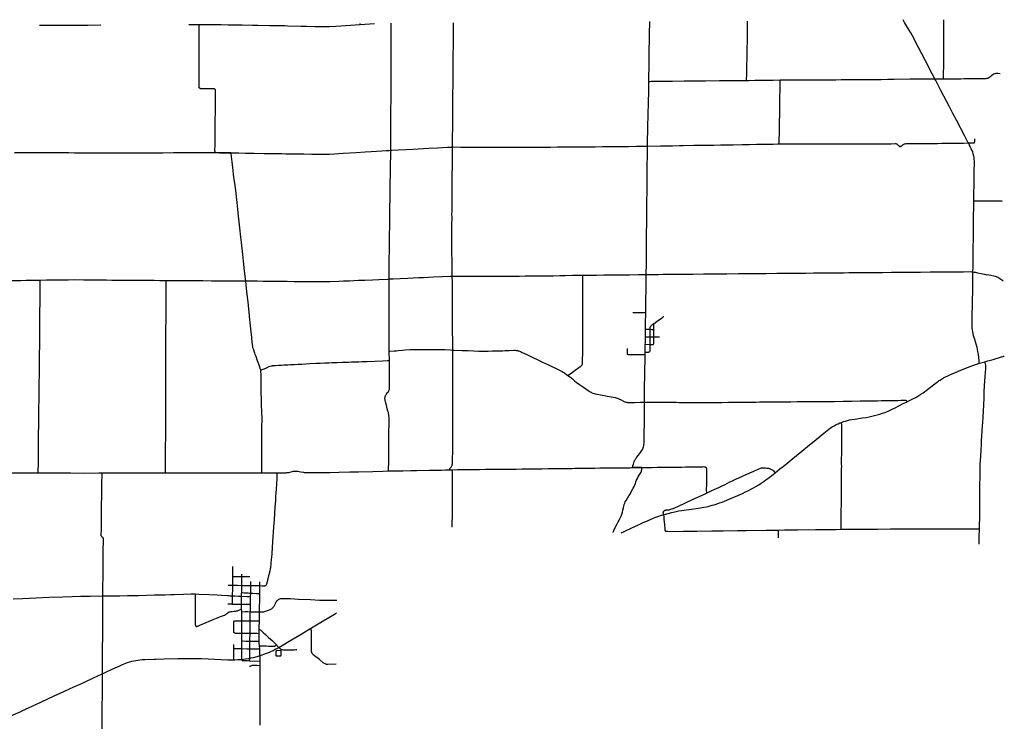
# Model space of a CAD drawing. Header units: feet. Extents: x 1677015 to 1902061, y 161166 to 378285.
# Tile 66 of 66: x 1828793 to 1869698, y 349153 to 378285. Entities that reach past the tile are written whole.
import ezdxf

# ---------------------------------------------------------------- set-up
doc = ezdxf.new("R2010")
doc.units = ezdxf.units.FT
doc.header["$MEASUREMENT"] = 0
doc.layers.add('326765_Road_Centerlines_O', color=7, linetype='Continuous')

msp = doc.modelspace()

# ---------------------------------------------------------------- linework, layer by layer
at = {"layer": '326765_Road_Centerlines_O'}
for p, q in [((1836248, 378090), (1836248, 378092)), ((1842941, 378087), (1842940, 378130)), ((1842941, 378087), (1843539, 378134)), ((1842941, 378087), (1843539, 378134)), ((1842941, 378087), (1843539, 378134)), ((1868452, 373176), (1868456, 373179)), ((1854988, 365111), (1855138, 365111)), ((1854777, 364370), (1854779, 364486)), ((1868663, 364017), (1868891, 364082)), ((1838397, 354790), (1838401, 354955)), ((1841328, 353279), (1841401, 353322)), ((1838742, 352805), (1838745, 352968)), ((1837689, 352179), (1837691, 352342)), ((1839420, 352364), (1839456, 352328))]:
    msp.add_line(p, q, dxfattribs=at)
for points in [[(1829611, 378056), (1829781, 378056), (1830076, 378054), (1830978, 378053), (1831617, 378060), (1832165, 378070)], [(1829611, 378056), (1829781, 378056), (1830076, 378054), (1830978, 378053), (1831617, 378060), (1832165, 378070)], [(1835820, 378090), (1835897, 378090), (1836248, 378090)], [(1835820, 378090), (1835897, 378090), (1836248, 378090)], [(1836248, 378090), (1836289, 378090), (1836574, 378088), (1837164, 378082), (1837459, 378078), (1837787, 378074), (1838033, 378071), (1838460, 378064), (1838689, 378060), (1839165, 378051), (1839345, 378048), (1839640, 378041), (1839804, 378038), (1839935, 378035), (1840476, 378023), (1840706, 378015), (1841067, 378009), (1841205, 378006), (1841427, 378001), (1841554, 378000), (1841561, 378000), (1841592, 378001), (1841623, 378002), (1841649, 378003)], [(1836908, 372765), (1836907, 372806), (1836906, 372822), (1836909, 373101), (1836910, 373346), (1836916, 373805), (1836920, 374198), (1836921, 374362), (1836921, 374821), (1836922, 375018), (1836926, 375296), (1836927, 375325), (1836926, 375353), (1836924, 375363), (1836921, 375373), (1836917, 375384), (1836912, 375393), (1836904, 375402), (1836895, 375407), (1836884, 375412), (1836870, 375415), (1836847, 375417), (1836814, 375419), (1836749, 375419), (1836578, 375418), (1836362, 375419), (1836322, 375419), (1836312, 375420), (1836301, 375422), (1836292, 375425), (1836283, 375429), (1836276, 375433), (1836270, 375438), (1836264, 375445), (1836259, 375451), (1836256, 375458), (1836254, 375461), (1836252, 375468), (1836251, 375473), (1836250, 375479), (1836249, 375490), (1836248, 375508), (1836251, 375688), (1836254, 376047), (1836255, 376293), (1836256, 376768), (1836255, 377019), (1836255, 377243), (1836255, 377571), (1836256, 377899), (1836256, 377990), (1836255, 378035), (1836253, 378059), (1836252, 378067), (1836251, 378077), (1836248, 378090)], [(1836248, 378090), (1836289, 378090), (1836574, 378088), (1837164, 378082), (1837459, 378078), (1837787, 378074), (1838033, 378071), (1838460, 378064), (1838689, 378060), (1839165, 378051), (1839345, 378048), (1839640, 378041), (1839804, 378038), (1839935, 378035), (1840476, 378023), (1840706, 378015), (1841067, 378009), (1841205, 378006), (1841427, 378001), (1841554, 378000), (1841561, 378000), (1841592, 378001), (1841623, 378002), (1841649, 378003)], [(1841649, 378003), (1841931, 378020), (1842941, 378087)], [(1841649, 378003), (1841931, 378020), (1842941, 378087)], [(1841649, 378003), (1841931, 378020), (1842941, 378087)], [(1844208, 372865), (1844211, 373087), (1844214, 373366), (1844215, 373566), (1844216, 373690), (1844216, 373821), (1844217, 373906), (1844217, 373972), (1844216, 374185), (1844217, 374447), (1844218, 374643), (1844219, 374889), (1844220, 375053), (1844221, 375144), (1844221, 375257), (1844221, 375413), (1844223, 375807), (1844224, 375971), (1844224, 376134), (1844227, 376347), (1844226, 376577), (1844226, 377183), (1844225, 377347), (1844225, 377609), (1844225, 377855), (1844226, 377960), (1844224, 378100), (1844223, 378138)], [(1846774, 372998), (1846775, 373005), (1846776, 373136), (1846777, 373300), (1846779, 373530), (1846781, 373694), (1846783, 373940), (1846786, 374400), (1846786, 374564), (1846786, 374662), (1846786, 374760), (1846789, 374957), (1846792, 375138), (1846794, 375318), (1846795, 375466), (1846796, 375597), (1846795, 375729), (1846796, 375811), (1846798, 375958), (1846798, 376106), (1846799, 376286), (1846801, 376467), (1846804, 376762), (1846810, 377287), (1846814, 377632), (1846815, 377845), (1846818, 377993), (1846821, 378154)], [(1854934, 375725), (1854935, 375781), (1854936, 375978), (1854941, 376257), (1854944, 376552), (1854948, 376880), (1854951, 377110), (1854954, 377372), (1854959, 377684), (1854966, 378204)], [(1858993, 375766), (1858994, 375804), (1858996, 376000), (1859002, 376262), (1859014, 376818), (1859018, 377047), (1859024, 377440), (1859028, 377849), (1859033, 378176), (1859034, 378230)], [(1866812, 375830), (1866705, 376035), (1866409, 376602), (1866136, 377132), (1865880, 377621), (1865817, 377736), (1865683, 377961), (1865555, 378172), (1865495, 378274)], [(1867178, 375832), (1867178, 375878), (1867178, 376064), (1867179, 376344), (1867181, 376584), (1867183, 377028), (1867183, 377242), (1867183, 377455), (1867184, 377685), (1867184, 377882), (1867184, 378178), (1867184, 378285)], [(1869099, 375915), (1869240, 376020), (1869268, 376037), (1869298, 376050), (1869330, 376058), (1869363, 376061), (1869428, 376059), (1869525, 376055)], [(1854876, 373034), (1854877, 373092), (1854881, 373321), (1854887, 373649), (1854892, 373922), (1854900, 374258), (1854906, 374453), (1854911, 374732), (1854928, 375421), (1854933, 375634), (1854934, 375725)], [(1854934, 375725), (1854965, 375726), (1855030, 375727), (1855375, 375729), (1855720, 375733), (1855917, 375735), (1856393, 375742), (1856672, 375746), (1857000, 375751), (1857279, 375753), (1857870, 375756), (1858247, 375760), (1858854, 375764), (1858993, 375766)], [(1858993, 375766), (1859084, 375767), (1859330, 375770), (1859773, 375775), (1860101, 375780), (1860393, 375782)], [(1860344, 373127), (1860345, 373153), (1860346, 373186), (1860348, 373268), (1860355, 373612), (1860361, 374059), (1860367, 374349), (1860370, 374546), (1860378, 374990), (1860387, 375435), (1860393, 375764), (1860393, 375782)], [(1860393, 375782), (1860561, 375784), (1861086, 375787), (1861529, 375789), (1861923, 375791), (1862136, 375792), (1862432, 375793), (1862694, 375795), (1862924, 375796), (1863220, 375799), (1863646, 375802), (1863991, 375804), (1864368, 375805), (1864582, 375807), (1864844, 375811), (1865123, 375815), (1865779, 375824), (1865927, 375826), (1866272, 375828), (1866506, 375830)], [(1866506, 375830), (1866584, 375830), (1866797, 375830), (1866812, 375830)], [(1866812, 375830), (1866895, 375831), (1867174, 375832), (1867178, 375832)], [(1868204, 373166), (1868185, 373201), (1868041, 373477), (1867723, 374088), (1867548, 374422), (1867418, 374669), (1867297, 374902), (1867062, 375352), (1866849, 375759), (1866812, 375830)], [(1867174, 375832), (1867178, 375832), (1867338, 375833), (1867732, 375836), (1867896, 375836), (1868027, 375838), (1868240, 375839), (1868339, 375841), (1868421, 375842), (1868600, 375844), (1868757, 375845), (1868897, 375846), (1868946, 375848), (1868976, 375851), (1868991, 375853), (1869011, 375858), (1869026, 375864), (1869043, 375874), (1869057, 375883), (1869099, 375915)], [(1854876, 373034), (1854891, 373034), (1855417, 373044), (1855614, 373048), (1855909, 373053), (1856204, 373058), (1856352, 373061), (1856795, 373069), (1857057, 373073), (1857320, 373077), (1857631, 373082), (1857910, 373087), (1858238, 373092), (1858435, 373095), (1858812, 373104), (1859108, 373108), (1859403, 373114), (1859600, 373118), (1859780, 373120), (1860092, 373123), (1860289, 373125), (1860344, 373127)], [(1860344, 373127), (1860420, 373129), (1860584, 373131), (1860846, 373132), (1860994, 373129), (1861173, 373127), (1861427, 373128), (1861716, 373129), (1861962, 373127), (1862175, 373127), (1862552, 373125), (1863126, 373128), (1863323, 373128), (1863487, 373128), (1863848, 373130), (1864176, 373132), (1864340, 373133), (1864455, 373133), (1864685, 373134), (1864783, 373135), (1864996, 373137), (1865160, 373139), (1865193, 373138), (1865209, 373136), (1865225, 373132), (1865240, 373126), (1865254, 373118), (1865267, 373108), (1865279, 373096), (1865310, 373058), (1865321, 373045), (1865332, 373035), (1865339, 373030), (1865345, 373027), (1865353, 373025), (1865360, 373024), (1865370, 373024), (1865375, 373024), (1865384, 373027), (1865396, 373033), (1865411, 373042), (1865425, 373051), (1865466, 373079), (1865493, 373097), (1865522, 373112), (1865553, 373124), (1865584, 373133), (1865616, 373138), (1865670, 373139), (1865895, 373141), (1866158, 373144), (1866512, 373147), (1866725, 373148), (1866921, 373148), (1867109, 373152), (1867329, 373153), (1867753, 373161), (1868005, 373163), (1868204, 373166)], [(1868204, 373166), (1868257, 373166), (1868405, 373168), (1868424, 373169), (1868440, 373171), (1868446, 373172), (1868452, 373176)], [(1868430, 370769), (1868432, 370941), (1868437, 371154), (1868440, 371351), (1868447, 371744), (1868452, 371957), (1868453, 372137), (1868455, 372203), (1868456, 372318), (1868454, 372416), (1868448, 372498), (1868441, 372564), (1868433, 372613), (1868422, 372661), (1868405, 372724), (1868384, 372787), (1868360, 372848), (1868327, 372923), (1868284, 373012), (1868204, 373166)], [(1868452, 373176), (1868456, 373179), (1868460, 373184), (1868463, 373191), (1868466, 373204), (1868468, 373224), (1868468, 373251), (1868468, 373269), (1868469, 373289), (1868469, 373307), (1868473, 373335)], [(1828575, 372768), (1828821, 372769), (1829068, 372769), (1829264, 372770), (1829511, 372769), (1830019, 372768), (1830266, 372769), (1830462, 372768), (1830610, 372767), (1830840, 372766), (1831070, 372764), (1831234, 372763), (1831447, 372763), (1831611, 372761), (1831808, 372759), (1832038, 372757), (1832251, 372756), (1832793, 372756), (1833137, 372755), (1833466, 372756), (1833745, 372755), (1834171, 372757), (1834385, 372759), (1834565, 372761), (1834746, 372764), (1835189, 372768), (1835632, 372769), (1835878, 372771), (1836124, 372771), (1836436, 372769), (1836649, 372768), (1836908, 372765)], [(1837569, 372756), (1837454, 372757), (1837338, 372758), (1837092, 372764), (1836908, 372765)], [(1836908, 372765), (1837092, 372764), (1837338, 372758), (1837454, 372757), (1837569, 372756)], [(1837569, 372756), (1837592, 372756), (1837743, 372754), (1837896, 372752), (1838175, 372747), (1838520, 372742), (1838946, 372735), (1839537, 372727), (1839685, 372724), (1839849, 372721), (1840013, 372718), (1840243, 372712), (1840423, 372712), (1840604, 372711), (1840932, 372705), (1841244, 372701), (1841391, 372699), (1841539, 372699), (1841574, 372700)], [(1838184, 367438), (1838176, 367513), (1838138, 367855), (1838093, 368263), (1838063, 368540), (1838011, 369029), (1837984, 369257), (1837941, 369649), (1837915, 369893), (1837889, 370122), (1837856, 370415), (1837824, 370692), (1837781, 371067), (1837741, 371409), (1837709, 371653), (1837680, 371864), (1837658, 372027), (1837614, 372385), (1837574, 372710), (1837569, 372756)], [(1841574, 372700), (1841654, 372702), (1841867, 372714), (1842228, 372737), (1842768, 372772), (1843145, 372796), (1843390, 372811), (1843833, 372837), (1844029, 372850), (1844144, 372859), (1844208, 372865)], [(1844137, 367519), (1844137, 367569), (1844137, 367701), (1844142, 368046), (1844143, 368242), (1844146, 368405), (1844150, 368636), (1844155, 368898), (1844156, 369144), (1844158, 369322), (1844159, 369392), (1844165, 369668), (1844170, 369914), (1844174, 370161), (1844176, 370456), (1844180, 370883), (1844185, 371227), (1844189, 371588), (1844192, 371768), (1844195, 371932), (1844198, 372145), (1844200, 372309), (1844206, 372604), (1844207, 372768), (1844208, 372865)], [(1844208, 372865), (1844251, 372867), (1844520, 372881), (1844831, 372898), (1845126, 372914), (1845797, 372949), (1846157, 372968), (1846567, 372990), (1846714, 372997), (1846774, 372998)], [(1846764, 367640), (1846765, 367712), (1846762, 367975), (1846757, 368268), (1846755, 368382), (1846752, 368527), (1846751, 368656), (1846750, 368804), (1846749, 368952), (1846749, 369066), (1846749, 369296), (1846751, 369509), (1846752, 369739), (1846753, 370100), (1846752, 370182), (1846754, 370346), (1846755, 370461), (1846757, 370642), (1846759, 370904), (1846760, 371167), (1846762, 371462), (1846764, 371615), (1846764, 371808), (1846768, 372236), (1846769, 372430), (1846774, 372939), (1846774, 372998)], [(1846774, 372998), (1846829, 373000), (1847124, 372999), (1847763, 372996), (1848059, 372994), (1848255, 372995), (1848567, 372994), (1848829, 372993), (1849300, 372991), (1849616, 372991), (1849854, 372991), (1850120, 372993), (1850462, 372996), (1850686, 372998), (1850850, 372999), (1851135, 373001), (1851475, 373004), (1851743, 373007), (1851895, 373008), (1852237, 373010), (1852494, 373011), (1852701, 373012), (1853006, 373015), (1853327, 373017), (1853610, 373020), (1853887, 373024), (1854082, 373025), (1854421, 373028), (1854662, 373031), (1854825, 373032), (1854876, 373034)], [(1854823, 367703), (1854824, 367782), (1854827, 368073), (1854829, 368272), (1854829, 368385), (1854829, 368483), (1854832, 368680), (1854835, 368975), (1854837, 369286), (1854838, 369477), (1854842, 369766), (1854841, 369948), (1854842, 370066), (1854845, 370189), (1854852, 370632), (1854854, 370864), (1854859, 371025), (1854860, 371238), (1854864, 371796), (1854866, 372075), (1854866, 372328), (1854870, 372551), (1854873, 372910), (1854876, 373034)], [(1868397, 367815), (1868397, 367826), (1868399, 367995), (1868403, 368245), (1868405, 368625), (1868409, 368873), (1868412, 369138), (1868413, 369303), (1868417, 369531), (1868420, 369859), (1868423, 370170), (1868427, 370465), (1868430, 370769)], [(1868430, 370769), (1868460, 370769), (1868516, 370769), (1868617, 370768), (1868662, 370767), (1868717, 370767), (1868825, 370767), (1869023, 370766)], [(1869023, 370766), (1869272, 370762), (1869567, 370758), (1869603, 370757)], [(1854823, 367703), (1854887, 367705), (1855067, 367708), (1855332, 367711), (1855531, 367713), (1855776, 367716), (1856398, 367722), (1856779, 367725), (1857205, 367730), (1857456, 367733), (1857653, 367735), (1857800, 367737), (1857964, 367738), (1858177, 367739), (1858653, 367742), (1858866, 367745), (1859194, 367748), (1859538, 367749), (1859798, 367753), (1860244, 367755), (1860785, 367760), (1861129, 367764), (1861473, 367766), (1861769, 367769), (1862228, 367773), (1862556, 367777), (1862835, 367779), (1863048, 367780), (1863245, 367783), (1863523, 367784), (1863704, 367787), (1863835, 367788), (1864081, 367790), (1864376, 367792), (1864638, 367793), (1865016, 367797), (1865278, 367799), (1865393, 367801), (1865671, 367802), (1865983, 367806), (1866213, 367807), (1866622, 367811), (1866836, 367812), (1866983, 367814), (1867278, 367816), (1867508, 367818), (1867819, 367820), (1868000, 367821), (1868278, 367823), (1868344, 367822), (1868377, 367819), (1868397, 367815)], [(1868663, 364017), (1868661, 364026), (1868657, 364050), (1868654, 364069), (1868650, 364095), (1868636, 364271), (1868627, 364369), (1868617, 364450), (1868605, 364515), (1868588, 364596), (1868566, 364678), (1868527, 364813), (1868470, 365006), (1868425, 365163), (1868398, 365257), (1868385, 365321), (1868372, 365401), (1868364, 365466), (1868360, 365515), (1868357, 365613), (1868358, 365679), (1868360, 365848), (1868375, 366616), (1868384, 367039), (1868387, 367245), (1868390, 367402), (1868394, 367678), (1868397, 367815)], [(1868397, 367815), (1868442, 367807), (1868496, 367796)], [(1868496, 367796), (1868587, 367777), (1868734, 367746), (1868871, 367719), (1868979, 367698)], [(1826258, 367449), (1826340, 367449), (1826587, 367450), (1826800, 367449), (1827177, 367450), (1827702, 367451), (1827965, 367452), (1828161, 367452), (1828489, 367457), (1828834, 367460), (1829063, 367464), (1829457, 367470), (1829642, 367473)], [(1829566, 359470), (1829567, 359485), (1829571, 359918), (1829575, 360164), (1829578, 360541), (1829579, 360738), (1829580, 360918), (1829581, 361147), (1829584, 361377), (1829588, 361770), (1829593, 362213), (1829597, 362459), (1829601, 362803), (1829604, 362984), (1829606, 363279), (1829610, 363475), (1829610, 363656), (1829612, 363918), (1829616, 364098), (1829620, 364262), (1829622, 364459), (1829625, 364689), (1829629, 365017), (1829632, 365443), (1829634, 365623), (1829634, 365787), (1829636, 366197), (1829637, 366492), (1829638, 366853), (1829640, 367214), (1829642, 367394), (1829642, 367427), (1829642, 367473)], [(1829642, 367473), (1829900, 367478), (1830228, 367480), (1830802, 367489), (1831065, 367491), (1831458, 367487), (1831754, 367485), (1832098, 367481), (1832393, 367480), (1832623, 367476), (1833033, 367474), (1833230, 367472), (1833607, 367469), (1834034, 367467), (1834378, 367464), (1834608, 367463), (1834877, 367463)], [(1834847, 359468), (1834847, 359484), (1834848, 359519), (1834849, 359961), (1834850, 360322), (1834853, 360601), (1834858, 360912), (1834859, 361076), (1834860, 361339), (1834861, 361585), (1834864, 361781), (1834865, 361896), (1834866, 362306), (1834866, 362536), (1834866, 362650), (1834867, 362781), (1834864, 363142), (1834865, 363290), (1834864, 363421), (1834865, 363536), (1834869, 363913), (1834870, 364060), (1834871, 364159), (1834871, 364224), (1834870, 364372), (1834870, 364503), (1834871, 364913), (1834871, 365110), (1834871, 365290), (1834871, 365454), (1834873, 365815), (1834877, 366143), (1834878, 366389), (1834879, 366700), (1834880, 366979), (1834879, 367356), (1834877, 367424), (1834877, 367463)], [(1834877, 367463), (1834920, 367463), (1835428, 367457), (1835740, 367455), (1836117, 367453), (1836396, 367451), (1836757, 367448), (1837052, 367447), (1837298, 367444), (1837593, 367442), (1837758, 367442), (1838168, 367438), (1838184, 367438)], [(1838806, 363730), (1838800, 363761), (1838787, 363809), (1838767, 363871), (1838677, 364118), (1838611, 364303), (1838581, 364390), (1838562, 364440), (1838549, 364474), (1838540, 364500), (1838529, 364534), (1838516, 364571), (1838497, 364630), (1838482, 364683), (1838474, 364726), (1838468, 364755), (1838461, 364808), (1838453, 364887), (1838434, 365083), (1838387, 365573), (1838360, 365817), (1838323, 366143), (1838278, 366567), (1838244, 366877), (1838202, 367268), (1838184, 367438)], [(1838184, 367438), (1838446, 367438), (1838676, 367436), (1838889, 367434), (1839135, 367433), (1839529, 367428), (1839906, 367424), (1840202, 367420), (1840415, 367419), (1840792, 367416), (1841104, 367410), (1841317, 367409), (1841563, 367409), (1841587, 367410)], [(1841587, 367410), (1841694, 367413), (1842055, 367429), (1842251, 367438), (1842497, 367445), (1842677, 367455), (1842874, 367464), (1843136, 367475), (1843448, 367489), (1843710, 367500), (1844087, 367515), (1844137, 367519)], [(1844137, 367519), (1844187, 367523), (1844311, 367529), (1844602, 367543), (1844922, 367559), (1845136, 367569), (1845382, 367580), (1845570, 367587), (1845979, 367606), (1846360, 367624), (1846685, 367637), (1846764, 367640)], [(1844146, 364521), (1844144, 364831), (1844146, 365192), (1844143, 365537), (1844142, 365815), (1844142, 365963), (1844140, 366307), (1844140, 366652), (1844138, 366947), (1844137, 367259), (1844137, 367472), (1844137, 367519)], [(1846764, 367640), (1846863, 367642), (1847456, 367641), (1847945, 367639), (1848421, 367640), (1848775, 367642), (1849046, 367640), (1849368, 367640), (1849562, 367642), (1849792, 367645), (1850330, 367649), (1850612, 367653), (1850976, 367656), (1851236, 367663), (1851457, 367665), (1851757, 367672), (1852079, 367673), (1852190, 367673)], [(1846781, 364569), (1846781, 364762), (1846781, 364950), (1846777, 365358), (1846776, 365637), (1846775, 365768), (1846775, 365981), (1846775, 366146), (1846774, 366326), (1846771, 366704), (1846769, 366901), (1846770, 367044), (1846768, 367222), (1846767, 367395), (1846765, 367590), (1846764, 367640)], [(1851565, 363518), (1851590, 363536), (1851604, 363546), (1851818, 363696), (1852019, 363838), (1852101, 363896), (1852123, 363913), (1852136, 363928), (1852147, 363940), (1852156, 363953), (1852164, 363968), (1852170, 363982), (1852177, 364000), (1852179, 364021), (1852181, 364092), (1852181, 364145), (1852181, 364198), (1852181, 364264), (1852183, 364342), (1852183, 364424), (1852186, 364645), (1852188, 364817), (1852191, 365177), (1852190, 365422), (1852190, 365820), (1852194, 366045), (1852195, 366290), (1852193, 366470), (1852191, 366765), (1852192, 366929), (1852192, 367076), (1852191, 367371), (1852189, 367587), (1852190, 367633), (1852190, 367673)], [(1852190, 367673), (1852364, 367677), (1852553, 367678), (1852750, 367680), (1853066, 367686), (1853355, 367689), (1853668, 367690), (1853925, 367693), (1854122, 367698), (1854491, 367701), (1854720, 367705), (1854823, 367703)], [(1854801, 366116), (1854802, 366155), (1854804, 366267), (1854806, 366412), (1854809, 366630), (1854812, 366777), (1854813, 366970), (1854815, 367117), (1854819, 367369), (1854821, 367630), (1854823, 367703)], [(1869653, 367425), (1869632, 367439), (1869428, 367575), (1869371, 367607), (1869327, 367626), (1869264, 367642), (1869135, 367667), (1868979, 367698)], [(1854801, 366116), (1854775, 366117), (1854711, 366117), (1854614, 366117), (1854484, 366112), (1854420, 366110), (1854355, 366111), (1854339, 366111), (1854323, 366112), (1854308, 366112), (1854293, 366113), (1854264, 366117)], [(1854795, 365433), (1854795, 365530), (1854797, 365730), (1854798, 365826), (1854799, 365983), (1854801, 366116)], [(1855142, 365670), (1855152, 365677), (1855283, 365772), (1855453, 365892), (1855501, 365925), (1855524, 365943), (1855537, 365955), (1855548, 365966)], [(1854790, 365113), (1854792, 365207), (1854794, 365370), (1854795, 365433)], [(1854795, 365433), (1854815, 365432), (1854883, 365431), (1854987, 365429)], [(1854987, 365429), (1854984, 365447), (1854983, 365456), (1854982, 365466), (1854981, 365473), (1854983, 365490), (1854986, 365506), (1854991, 365522), (1854996, 365537), (1855003, 365552), (1855012, 365565), (1855023, 365577), (1855048, 365599), (1855086, 365629), (1855142, 365670)], [(1854988, 365111), (1854988, 365178), (1854989, 365249), (1854989, 365306), (1854990, 365363), (1854989, 365395), (1854988, 365411), (1854987, 365429)], [(1854987, 365429), (1855051, 365427), (1855126, 365428), (1855141, 365428)], [(1855141, 365428), (1855141, 365456), (1855141, 365519), (1855140, 365566), (1855137, 365608), (1855137, 365637), (1855140, 365656), (1855142, 365670)], [(1855138, 365111), (1855140, 365198), (1855140, 365285), (1855141, 365379), (1855141, 365428)], [(1854784, 364811), (1854785, 364865), (1854788, 365036), (1854790, 365113)], [(1854790, 365113), (1854823, 365112), (1854855, 365112), (1854988, 365111)], [(1854984, 364801), (1854987, 365002), (1854988, 365111)], [(1855128, 364808), (1855133, 364836), (1855134, 364870), (1855134, 364904), (1855137, 365047), (1855138, 365111)], [(1855138, 365111), (1855153, 365111), (1855219, 365112), (1855274, 365111), (1855324, 365112), (1855367, 365113)], [(1844146, 364521), (1844169, 364522), (1844354, 364534), (1844452, 364541), (1844514, 364547)], [(1844151, 364132), (1844151, 364159), (1844146, 364471), (1844146, 364521)], [(1844151, 364132), (1844151, 364159), (1844146, 364471), (1844146, 364521)], [(1844514, 364547), (1844697, 364565), (1844812, 364574), (1845008, 364587), (1845139, 364594), (1845238, 364597), (1845336, 364597), (1845377, 364595)], [(1845377, 364595), (1845500, 364592), (1845697, 364590), (1845993, 364588), (1846206, 364591), (1846319, 364593), (1846460, 364589), (1846695, 364575), (1846781, 364569)], [(1846653, 359596), (1846655, 359613), (1846660, 359631), (1846668, 359647), (1846681, 359663), (1846712, 359702), (1846730, 359729), (1846746, 359758), (1846753, 359774), (1846763, 359805), (1846771, 359838), (1846776, 359870), (1846779, 359903), (1846780, 360008), (1846782, 360399), (1846782, 360706), (1846783, 360936), (1846781, 361263), (1846782, 361853), (1846781, 362033), (1846783, 362213), (1846783, 362394), (1846782, 362656), (1846781, 363147), (1846782, 363671), (1846782, 363901), (1846781, 364097), (1846781, 364277), (1846782, 364441), (1846781, 364540), (1846781, 364569)], [(1846781, 364569), (1846845, 364565), (1847173, 364553), (1847419, 364543), (1847665, 364533), (1847862, 364527), (1847960, 364525), (1848091, 364524), (1848256, 364526), (1848420, 364530), (1848616, 364537), (1848846, 364542), (1848961, 364545), (1849125, 364551), (1849322, 364559), (1849371, 364559), (1849420, 364556), (1849468, 364548), (1849500, 364540), (1849532, 364530), (1849593, 364506), (1849667, 364472), (1849859, 364380), (1850111, 364258), (1850259, 364188), (1850511, 364069), (1850763, 363949), (1851133, 363772), (1851252, 363716), (1851325, 363679), (1851371, 363654), (1851426, 363618), (1851530, 363543), (1851565, 363518)], [(1854052, 364384), (1854047, 364395), (1854046, 364409), (1854046, 364443), (1854048, 364501), (1854049, 364550), (1854050, 364585), (1854050, 364632)], [(1854779, 364486), (1854780, 364508), (1854782, 364692), (1854784, 364811)], [(1854779, 364486), (1854804, 364486), (1854870, 364486), (1854903, 364486), (1854919, 364487), (1854935, 364489), (1854951, 364493), (1854960, 364497), (1854968, 364502)], [(1854784, 364811), (1854792, 364811), (1854984, 364801)], [(1854968, 364502), (1854974, 364507), (1854978, 364514), (1854983, 364529), (1854985, 364560), (1854985, 364605), (1854984, 364729), (1854984, 364789), (1854984, 364801)], [(1854984, 364801), (1855016, 364799), (1855108, 364799), (1855123, 364803), (1855128, 364808)], [(1841765, 364047), (1841880, 364051), (1841962, 364054), (1842207, 364062), (1842355, 364067), (1842469, 364070), (1842584, 364076), (1842731, 364081), (1842889, 364086), (1843022, 364090), (1843222, 364099), (1843550, 364112), (1843861, 364122), (1844074, 364129), (1844107, 364130), (1844151, 364132)], [(1844094, 362028), (1844066, 362130), (1844027, 362283), (1843992, 362423), (1843981, 362469), (1843971, 362513), (1843968, 362546), (1843968, 362566), (1843968, 362579), (1843972, 362613), (1843978, 362641), (1843985, 362660), (1843995, 362679), (1844010, 362708), (1844029, 362735), (1844080, 362800), (1844099, 362826), (1844116, 362854), (1844130, 362884), (1844142, 362914), (1844150, 362946), (1844155, 362978), (1844158, 363011), (1844159, 363064), (1844157, 363356), (1844156, 363634), (1844152, 363913), (1844151, 364132)], [(1854777, 364370), (1854749, 364370), (1854617, 364367), (1854502, 364367), (1854321, 364367), (1854165, 364366), (1854122, 364365), (1854091, 364366), (1854078, 364367), (1854065, 364370), (1854057, 364376), (1854052, 364384)], [(1854748, 362404), (1854748, 362422), (1854749, 362555), (1854751, 362695), (1854756, 362947), (1854757, 363173), (1854762, 363364), (1854766, 363647), (1854769, 363818), (1854775, 364078), (1854775, 364267), (1854777, 364370)], [(1868670, 357147), (1868677, 357734), (1868681, 358112), (1868682, 358341), (1868687, 358734), (1868697, 359539), (1868701, 359818), (1868717, 360162), (1868731, 360391), (1868746, 360670), (1868754, 360799), (1868777, 361194), (1868792, 361423), (1868801, 361554), (1868815, 361783), (1868843, 362291), (1868858, 362567), (1868866, 362832), (1868880, 363095), (1868888, 363274), (1868906, 363485), (1868915, 363617), (1868929, 363813), (1868933, 363896), (1868927, 363945), (1868918, 363994), (1868909, 364027), (1868891, 364082)], [(1868670, 357147), (1868677, 357734), (1868681, 358112), (1868682, 358341), (1868687, 358734), (1868697, 359539), (1868701, 359818), (1868717, 360162), (1868731, 360391), (1868746, 360670), (1868754, 360799), (1868777, 361194), (1868792, 361423), (1868801, 361554), (1868815, 361783), (1868843, 362291), (1868858, 362567), (1868866, 362832), (1868880, 363095), (1868888, 363274), (1868906, 363485), (1868915, 363617), (1868929, 363813), (1868933, 363896), (1868927, 363945), (1868918, 363994), (1868909, 364027), (1868891, 364082)], [(1868891, 364082), (1868973, 364108), (1869012, 364119)], [(1869012, 364119), (1869229, 364180), (1869539, 364271), (1869680, 364316), (1869698, 364323)], [(1838806, 363730), (1838841, 363747), (1838871, 363761), (1838946, 363792), (1839053, 363835), (1839158, 363880), (1839205, 363896), (1839252, 363909), (1839274, 363914), (1839297, 363918), (1839316, 363921), (1839337, 363924), (1839416, 363931), (1839558, 363940), (1839673, 363945), (1839768, 363950), (1839916, 363956), (1840047, 363962), (1840194, 363970), (1840358, 363978), (1840505, 363987), (1840685, 363996), (1840832, 364003), (1841094, 364019), (1841192, 364024), (1841274, 364028), (1841470, 364036), (1841558, 364039)], [(1838848, 359469), (1838849, 359488), (1838849, 359542), (1838849, 359581), (1838852, 359926), (1838852, 360090), (1838854, 360451), (1838854, 360533), (1838855, 360713), (1838856, 360795), (1838857, 360910), (1838855, 361042), (1838857, 361259), (1838859, 361476), (1838860, 361588), (1838861, 361768), (1838861, 361812), (1838859, 361913), (1838856, 362041), (1838843, 362257), (1838840, 362352), (1838835, 362483), (1838830, 362861), (1838825, 363189), (1838818, 363566), (1838814, 363664), (1838809, 363713), (1838806, 363730)], [(1841558, 364039), (1841634, 364041), (1841765, 364047)], [(1866992, 363299), (1867028, 363324), (1867083, 363359), (1867168, 363409), (1867256, 363454), (1867351, 363499), (1867467, 363551), (1867644, 363628), (1867913, 363740), (1868163, 363845), (1868280, 363892), (1868388, 363931), (1868496, 363967), (1868622, 364005), (1868663, 364017)], [(1851565, 363518), (1851690, 363428), (1851721, 363404), (1851753, 363375), (1851799, 363329), (1851811, 363319)], [(1851811, 363319), (1851849, 363288), (1851908, 363241), (1852046, 363142), (1852220, 363024), (1852416, 362894), (1852495, 362840), (1852537, 362813), (1852563, 362798), (1852607, 362778), (1852658, 362760), (1852702, 362749), (1852783, 362732), (1852929, 362703), (1853219, 362653), (1853447, 362612), (1853527, 362596), (1853577, 362582), (1853624, 362567), (1853685, 362541), (1853774, 362500), (1853882, 362447), (1853939, 362424), (1853976, 362409), (1854010, 362400), (1854040, 362394), (1854090, 362389), (1854141, 362388), (1854262, 362391), (1854344, 362392), (1854590, 362402), (1854690, 362404), (1854748, 362404)], [(1865671, 362431), (1865781, 362483), (1865904, 362546), (1866016, 362605), (1866101, 362653), (1866224, 362730), (1866321, 362792), (1866389, 362838), (1866455, 362887), (1866882, 363219), (1866961, 363278), (1866992, 363299)], [(1854748, 362404), (1854796, 362404), (1854866, 362404), (1854942, 362405), (1855113, 362403), (1855331, 362402), (1855479, 362401), (1855619, 362401), (1855766, 362400), (1855912, 362398), (1856074, 362398), (1856192, 362396), (1856405, 362395), (1856536, 362395), (1856716, 362394), (1856946, 362394), (1857077, 362394), (1857224, 362392), (1857323, 362392), (1857503, 362393), (1857650, 362394), (1857814, 362395), (1857962, 362396), (1858240, 362400), (1858453, 362403), (1858781, 362405), (1859027, 362408), (1859175, 362409), (1859387, 362411), (1859531, 362412), (1859748, 362414), (1859865, 362415), (1860018, 362416), (1860146, 362417), (1860334, 362421), (1860645, 362423), (1860825, 362424), (1861088, 362426), (1861563, 362429), (1862008, 362432), (1862192, 362434), (1862346, 362435), (1862500, 362435), (1862644, 362437), (1863005, 362441), (1863366, 362446), (1863710, 362453), (1863874, 362455), (1864119, 362459), (1864300, 362463), (1864431, 362466), (1864592, 362468), (1864806, 362473), (1865118, 362478), (1865274, 362480), (1865417, 362483), (1865519, 362487), (1865556, 362487), (1865579, 362487), (1865595, 362485), (1865618, 362478), (1865638, 362465), (1865655, 362448), (1865671, 362431)], [(1865168, 362175), (1865316, 362250), (1865500, 362345), (1865656, 362423), (1865671, 362431)], [(1844117, 359547), (1844118, 359577), (1844119, 359628), (1844123, 359914), (1844125, 360242), (1844128, 360537), (1844131, 360781), (1844132, 360916), (1844134, 361065), (1844135, 361195), (1844138, 361456), (1844139, 361683), (1844138, 361767), (1844133, 361833), (1844127, 361881), (1844115, 361946), (1844108, 361976), (1844100, 362006), (1844094, 362028)], [(1854259, 359688), (1854266, 359728), (1854272, 359761), (1854288, 359824), (1854308, 359887), (1854324, 359934), (1854336, 359965), (1854351, 359994), (1854367, 360023), (1854385, 360051), (1854424, 360104), (1854505, 360208), (1854586, 360310), (1854615, 360350), (1854641, 360391), (1854665, 360434), (1854679, 360463), (1854696, 360509), (1854710, 360556), (1854721, 360603), (1854728, 360652), (1854733, 360701), (1854737, 360782), (1854741, 360946), (1854742, 361110), (1854743, 361241), (1854745, 361389), (1854747, 361553), (1854747, 361677), (1854748, 361750), (1854749, 361897), (1854749, 361963), (1854748, 362143), (1854748, 362404)], [(1862934, 361566), (1863021, 361596), (1863097, 361620), (1863177, 361643), (1863270, 361664), (1863366, 361684), (1863482, 361702), (1863812, 361749), (1863958, 361772), (1864088, 361795), (1864192, 361817), (1864311, 361847), (1864421, 361876), (1864523, 361907), (1864638, 361944), (1864734, 361980), (1864868, 362034), (1864960, 362074), (1865071, 362126), (1865168, 362175)], [(1860180, 359472), (1860376, 359631), (1860506, 359736), (1860748, 359931), (1860908, 360059), (1861287, 360369), (1861521, 360565), (1861877, 360854), (1862205, 361124), (1862338, 361228), (1862412, 361286), (1862479, 361332), (1862548, 361376), (1862633, 361426), (1862719, 361472), (1862792, 361508), (1862867, 361541), (1862916, 361560), (1862934, 361566)], [(1862926, 357981), (1862928, 358088), (1862931, 358334), (1862933, 358727), (1862936, 359104), (1862939, 359448), (1862941, 359563), (1862941, 359629), (1862944, 359743), (1862941, 359825), (1862941, 360006), (1862942, 360284), (1862942, 360498), (1862944, 360793), (1862945, 360989), (1862944, 361465), (1862941, 361522), (1862937, 361551), (1862934, 361566)], [(1844117, 359547), (1844147, 359547), (1844382, 359550), (1844710, 359557), (1845038, 359564), (1845293, 359570), (1845808, 359579), (1846312, 359587), (1846481, 359592), (1846653, 359596)], [(1846653, 359596), (1846690, 359597), (1846777, 359597)], [(1846764, 357210), (1846766, 357403), (1846768, 357644), (1846769, 357955), (1846772, 358283), (1846769, 358694), (1846770, 358874), (1846772, 359159), (1846776, 359463), (1846777, 359547), (1846777, 359597)], [(1846777, 359597), (1846793, 359597), (1846975, 359602), (1847317, 359607), (1847629, 359610), (1847899, 359615), (1848149, 359618), (1848398, 359620), (1848698, 359623), (1848941, 359625), (1849419, 359629), (1849659, 359633), (1850046, 359637), (1850311, 359639), (1850498, 359641), (1850745, 359644), (1850958, 359647), (1851261, 359650), (1851518, 359653), (1851746, 359656), (1851860, 359657), (1852188, 359662), (1852444, 359665), (1852680, 359667), (1852890, 359671), (1853241, 359674), (1853414, 359676), (1853763, 359678), (1853894, 359679), (1853992, 359680), (1854140, 359683), (1854210, 359687), (1854259, 359688)], [(1853443, 356995), (1853454, 357024), (1853462, 357040), (1853473, 357064), (1853483, 357086), (1853530, 357183), (1853565, 357249), (1853617, 357348), (1853659, 357433), (1853697, 357505), (1853738, 357585), (1853781, 357669), (1853798, 357707), (1853815, 357753), (1853827, 357791), (1853838, 357838), (1853854, 357919), (1853873, 358018), (1853889, 358090), (1853904, 358151), (1853916, 358184), (1853929, 358214), (1853953, 358265), (1853986, 358322), (1854048, 358419), (1854106, 358513), (1854150, 358590), (1854229, 358731), (1854285, 358836), (1854322, 358905), (1854348, 358964), (1854371, 359026), (1854397, 359103), (1854421, 359168), (1854455, 359241), (1854488, 359300), (1854530, 359371), (1854581, 359454), (1854605, 359498), (1854621, 359533), (1854628, 359555), (1854632, 359571), (1854636, 359603), (1854637, 359692)], [(1854637, 359692), (1854512, 359691), (1854375, 359688), (1854259, 359688)], [(1854259, 359688), (1854375, 359688), (1854512, 359691), (1854637, 359692)], [(1854637, 359692), (1854798, 359695), (1855074, 359698), (1855273, 359701), (1855436, 359704), (1855498, 359705)], [(1855498, 359705), (1855617, 359706), (1855795, 359707), (1855959, 359708), (1856040, 359708), (1856164, 359709), (1856303, 359711), (1856459, 359715), (1856690, 359714), (1856940, 359720), (1857120, 359724), (1857172, 359726)], [(1857172, 359726), (1857207, 359727), (1857243, 359726), (1857262, 359724), (1857279, 359718), (1857291, 359711), (1857303, 359700), (1857313, 359687), (1857319, 359672), (1857323, 359656), (1857326, 359623), (1857325, 359426), (1857323, 359179), (1857321, 359015), (1857319, 358769), (1857320, 358654), (1857320, 358624)], [(1857320, 358624), (1857550, 358731), (1857737, 358818), (1857844, 358868), (1858008, 358945), (1858096, 358988), (1858199, 359040), (1858300, 359093), (1858400, 359143), (1858524, 359201), (1858642, 359253), (1858855, 359348), (1859126, 359468), (1859290, 359539), (1859466, 359617), (1859536, 359645), (1859579, 359662), (1859613, 359671), (1859651, 359676), (1859690, 359678), (1859722, 359678), (1859764, 359675), (1859777, 359674)], [(1859777, 359674), (1859837, 359666), (1859900, 359659), (1859943, 359650), (1859973, 359641), (1860002, 359628), (1860030, 359613), (1860061, 359594), (1860084, 359575), (1860109, 359553), (1860154, 359502), (1860180, 359472)], [(1824457, 359483), (1824639, 359485), (1825164, 359487), (1825410, 359486), (1825839, 359485), (1826312, 359483), (1826821, 359481), (1827018, 359481), (1827740, 359475), (1828133, 359475), (1828855, 359473), (1829566, 359470)], [(1829566, 359470), (1829692, 359469), (1830233, 359466), (1830906, 359464), (1831431, 359463), (1832087, 359464), (1832217, 359464)], [(1832186, 356846), (1832183, 356852), (1832179, 356868), (1832177, 356885), (1832177, 356901), (1832185, 357114), (1832190, 357328), (1832192, 357574), (1832192, 357770), (1832193, 357836), (1832195, 358000), (1832197, 358197), (1832201, 358443), (1832206, 358853), (1832209, 359099), (1832214, 359345), (1832216, 359427), (1832217, 359464)], [(1832217, 359464), (1832678, 359464), (1833318, 359464), (1833571, 359465), (1834204, 359468), (1834745, 359468), (1834847, 359468)], [(1834847, 359468), (1835073, 359468), (1835549, 359470), (1836189, 359470), (1836910, 359470), (1837222, 359471), (1837944, 359470), (1838584, 359468), (1838848, 359469)], [(1838848, 359469), (1839158, 359469), (1839497, 359471)], [(1839328, 356827), (1839340, 356989), (1839357, 357234), (1839377, 357512), (1839412, 358052), (1839429, 358314), (1839440, 358494), (1839457, 358788), (1839486, 359230), (1839493, 359360), (1839495, 359402), (1839496, 359454), (1839497, 359471)], [(1839497, 359471), (1839535, 359471), (1839710, 359473), (1839795, 359474), (1839831, 359474), (1839862, 359476), (1839892, 359479), (1839919, 359481), (1839940, 359485), (1839969, 359490), (1840074, 359516), (1840152, 359537), (1840179, 359542), (1840201, 359545), (1840228, 359546), (1840250, 359545), (1840276, 359543), (1840314, 359538), (1840347, 359534), (1840400, 359525), (1840475, 359512), (1840578, 359493), (1840612, 359487), (1840647, 359483), (1840720, 359479), (1840776, 359478), (1841196, 359479), (1841494, 359483)], [(1841494, 359483), (1841499, 359483), (1841671, 359486), (1842049, 359497), (1842508, 359508), (1842616, 359511), (1842869, 359517), (1843459, 359531), (1843885, 359541), (1844086, 359547), (1844117, 359547)], [(1855537, 357730), (1855585, 357746), (1855727, 357786), (1855885, 357827), (1856013, 357855), (1856174, 357888), (1856303, 357910), (1856481, 357937), (1856709, 357968), (1857082, 358021), (1857212, 358042), (1857325, 358063), (1857430, 358088), (1857567, 358122), (1857643, 358142), (1857764, 358182), (1857869, 358220), (1857972, 358258), (1858075, 358299), (1858299, 358395), (1858629, 358535), (1858817, 358616), (1858949, 358675), (1859067, 358733), (1859168, 358786), (1859284, 358849), (1859377, 358904), (1859496, 358974), (1859592, 359036), (1859728, 359128), (1859795, 359176), (1859927, 359273), (1860045, 359363), (1860108, 359414), (1860180, 359472)], [(1855890, 357969), (1855896, 357971), (1855942, 357990), (1856135, 358079), (1856777, 358377), (1857237, 358585), (1857320, 358624)], [(1855537, 357730), (1855534, 357764), (1855531, 357796), (1855531, 357811), (1855532, 357827), (1855535, 357843), (1855539, 357857), (1855546, 357871), (1855556, 357884), (1855566, 357895), (1855579, 357905), (1855592, 357912), (1855607, 357919), (1855622, 357923), (1855638, 357926), (1855654, 357928), (1855703, 357930), (1855736, 357932), (1855769, 357936), (1855801, 357942), (1855849, 357955), (1855890, 357969)], [(1862914, 357125), (1862914, 357153), (1862918, 357416), (1862924, 357858), (1862926, 357981)], [(1853779, 356984), (1853875, 357027), (1853928, 357050), (1854222, 357187), (1854505, 357315), (1854669, 357390), (1854909, 357497), (1855059, 357562), (1855181, 357610), (1855304, 357655), (1855460, 357707), (1855537, 357730)], [(1855537, 357730), (1855548, 357640), (1855558, 357542), (1855578, 357306), (1855589, 357148), (1855593, 357116), (1855597, 357100), (1855601, 357088), (1855607, 357075), (1855615, 357064), (1855624, 357054)], [(1860318, 357096), (1860564, 357099), (1861104, 357107), (1861859, 357115), (1862154, 357117), (1862367, 357119), (1862695, 357123), (1862914, 357125)], [(1860318, 357096), (1860564, 357099), (1861104, 357107), (1861859, 357115), (1862154, 357117), (1862367, 357119), (1862695, 357123), (1862914, 357125)], [(1862914, 357125), (1863154, 357127), (1863727, 357133), (1864022, 357133), (1864432, 357135), (1864973, 357139), (1865465, 357142), (1866105, 357144), (1866531, 357144), (1866859, 357144), (1867449, 357145), (1867859, 357146), (1868449, 357148), (1868670, 357147)], [(1862914, 357125), (1863154, 357127), (1863727, 357133), (1864022, 357133), (1864432, 357135), (1864973, 357139), (1865465, 357142), (1866105, 357144), (1866531, 357144), (1866859, 357144), (1867449, 357145), (1867859, 357146), (1868449, 357148), (1868670, 357147)], [(1868654, 356512), (1868660, 356781), (1868670, 357147)], [(1832223, 356803), (1832210, 356813), (1832199, 356824), (1832189, 356838), (1832186, 356846)], [(1832249, 354357), (1832249, 354458), (1832253, 354786), (1832256, 355098), (1832259, 355327), (1832263, 355770), (1832266, 356230), (1832264, 356312), (1832269, 356574), (1832270, 356705), (1832268, 356738), (1832265, 356754), (1832258, 356769), (1832249, 356782), (1832237, 356793), (1832223, 356803)], [(1839227, 355561), (1839237, 355651), (1839246, 355736), (1839259, 355865), (1839270, 355979), (1839280, 356093), (1839284, 356149), (1839286, 356184), (1839288, 356238), (1839290, 356273), (1839298, 356407), (1839308, 356565), (1839316, 356663), (1839323, 356760), (1839328, 356827)], [(1855624, 357054), (1855634, 357049), (1855647, 357045), (1855663, 357043), (1855778, 357040), (1856352, 357048), (1856630, 357050), (1856925, 357051), (1857548, 357058), (1858024, 357063), (1858613, 357071), (1858712, 357073), (1858777, 357074), (1858974, 357076), (1859793, 357087), (1860318, 357096)], [(1855624, 357054), (1855634, 357049), (1855647, 357045), (1855663, 357043), (1855722, 357042)], [(1855722, 357042), (1855778, 357040), (1856352, 357048), (1856630, 357050), (1856925, 357051), (1857548, 357058), (1858024, 357063), (1858613, 357071), (1858712, 357073), (1858777, 357074), (1858974, 357076), (1859793, 357087), (1860318, 357096)], [(1860317, 356775), (1860319, 356999), (1860319, 357064), (1860318, 357096)], [(1837650, 355170), (1837650, 355202), (1837651, 355247), (1837651, 355281), (1837652, 355330), (1837652, 355387), (1837653, 355423), (1837653, 355467), (1837654, 355493), (1837654, 355574)], [(1839023, 354798), (1839031, 354807), (1839040, 354819), (1839046, 354834), (1839056, 354864), (1839109, 355069), (1839142, 355196), (1839150, 355227), (1839154, 355242), (1839180, 355349), (1839195, 355412), (1839209, 355476), (1839218, 355512), (1839221, 355525), (1839224, 355540), (1839227, 355561)], [(1837645, 354803), (1837645, 354807), (1837649, 354905), (1837651, 354971), (1837649, 355003), (1837650, 355085), (1837650, 355118), (1837650, 355170)], [(1837650, 355170), (1837683, 355169), (1837946, 355168), (1838012, 355167), (1838020, 355167)], [(1838020, 354796), (1838020, 354830), (1838019, 354931), (1838019, 355017), (1838020, 355167)], [(1838020, 355167), (1838021, 355214), (1838021, 355264)], [(1838020, 355167), (1838110, 355168), (1838275, 355163), (1838357, 355160)], [(1837450, 354802), (1837479, 354802), (1837610, 354802), (1837645, 354803)], [(1837637, 354362), (1837639, 354433), (1837640, 354490), (1837641, 354549), (1837642, 354610), (1837643, 354710), (1837644, 354775), (1837645, 354803), (1837645, 354807)], [(1837645, 354803), (1837749, 354801), (1837836, 354799), (1837986, 354797), (1838020, 354796)], [(1838015, 354499), (1838018, 354641), (1838020, 354788), (1838020, 354796)], [(1838020, 354796), (1838084, 354795), (1838248, 354792), (1838314, 354792), (1838349, 354791), (1838397, 354790)], [(1838390, 354473), (1838391, 354528), (1838397, 354790)], [(1838397, 354790), (1838417, 354789), (1838499, 354788), (1838645, 354786), (1838743, 354787), (1838774, 354787)], [(1838767, 354464), (1838767, 354479), (1838768, 354496), (1838769, 354577), (1838770, 354642), (1838772, 354723), (1838774, 354787)], [(1838774, 354787), (1838774, 354804), (1838774, 354840), (1838774, 354890), (1838775, 354944)], [(1838774, 354787), (1838853, 354785), (1838933, 354782), (1838965, 354783), (1838980, 354784), (1838996, 354787), (1839010, 354791), (1839023, 354798)], [(1828527, 354238), (1828904, 354255), (1829461, 354282), (1830002, 354305), (1830592, 354325), (1830969, 354338), (1831313, 354344), (1831428, 354347), (1831723, 354350), (1832249, 354357)], [(1832231, 351129), (1832233, 351161), (1832233, 351186), (1832232, 351210), (1832231, 351292), (1832232, 351374), (1832233, 351456), (1832234, 351571), (1832239, 352178), (1832242, 352687), (1832244, 353064), (1832245, 353490), (1832246, 353884), (1832248, 354179), (1832248, 354343), (1832249, 354357)], [(1832249, 354357), (1832379, 354359), (1832806, 354364), (1832954, 354367), (1833265, 354372), (1833741, 354383), (1834397, 354399), (1834593, 354405), (1834823, 354411), (1835069, 354417), (1835216, 354422), (1835594, 354431), (1835921, 354441), (1835986, 354443), (1836090, 354444)], [(1836090, 354444), (1836089, 354364), (1836088, 354173), (1836087, 353911), (1836087, 353846), (1836087, 353780), (1836087, 353666), (1836088, 353551), (1836088, 353453), (1836087, 353290), (1836088, 353175), (1836088, 353159), (1836091, 353144), (1836095, 353128), (1836101, 353115), (1836111, 353104), (1836124, 353096), (1836138, 353093), (1836153, 353094), (1836169, 353097), (1836199, 353108), (1836275, 353138), (1836544, 353257), (1836665, 353307), (1836771, 353350), (1836862, 353389), (1837013, 353452), (1837135, 353498), (1837258, 353544), (1837302, 353563), (1837345, 353586), (1837373, 353603), (1837398, 353623), (1837439, 353660)], [(1836090, 354444), (1836232, 354438), (1836656, 354415), (1836999, 354398), (1837178, 354388), (1837421, 354375), (1837435, 354374), (1837446, 354373)], [(1837446, 354373), (1837463, 354372), (1837521, 354369), (1837637, 354362)], [(1837632, 354023), (1837632, 354036), (1837632, 354059), (1837633, 354106), (1837635, 354198), (1837636, 354310), (1837637, 354335), (1837637, 354362)], [(1837637, 354362), (1837653, 354361), (1837751, 354357), (1837882, 354352), (1838012, 354345)], [(1838010, 354016), (1838009, 354084), (1838011, 354166), (1838010, 354215), (1838010, 354248), (1838010, 354264), (1838011, 354297), (1838012, 354329), (1838012, 354345)], [(1838012, 354345), (1838014, 354460), (1838015, 354499)], [(1838012, 354345), (1838244, 354334), (1838311, 354330), (1838362, 354327), (1838388, 354325)], [(1838015, 354499), (1838038, 354497), (1838055, 354496), (1838138, 354491), (1838188, 354487), (1838287, 354482), (1838345, 354478), (1838390, 354473)], [(1838380, 354011), (1838384, 354090), (1838387, 354204), (1838388, 354325)], [(1838388, 354325), (1838388, 354365), (1838389, 354463), (1838390, 354473)], [(1838390, 354473), (1838412, 354473), (1838478, 354470), (1838626, 354466), (1838741, 354465), (1838767, 354464)], [(1838755, 353696), (1838756, 353736), (1838758, 353827), (1838759, 353892), (1838762, 353997), (1838763, 354055), (1838764, 354097), (1838765, 354140), (1838765, 354202), (1838766, 354301), (1838767, 354372), (1838767, 354447), (1838767, 354464)], [(1838902, 353700), (1838929, 353704), (1838960, 353711), (1839007, 353725), (1839085, 353752), (1839192, 353792), (1839222, 353806), (1839250, 353822), (1839276, 353841), (1839301, 353862), (1839313, 353873), (1839324, 353885), (1839343, 353911), (1839360, 353938), (1839391, 353996), (1839429, 354069), (1839454, 354112), (1839472, 354140), (1839494, 354165), (1839518, 354189), (1839531, 354199), (1839544, 354209), (1839558, 354218), (1839573, 354226), (1839604, 354239), (1839636, 354249), (1839668, 354256), (1839702, 354259), (1839751, 354259), (1839866, 354256), (1840047, 354247), (1840375, 354231), (1840868, 354207), (1841245, 354189), (1841404, 354181)], [(1837438, 354029), (1837491, 354027), (1837522, 354025), (1837602, 354024), (1837632, 354023)], [(1837632, 354023), (1837715, 354021), (1837796, 354020), (1837991, 354016), (1838010, 354016)], [(1838007, 353807), (1838007, 353829), (1838008, 353904), (1838010, 354002), (1838010, 354016)], [(1838010, 354016), (1838252, 354015), (1838349, 354012), (1838380, 354011)], [(1838375, 353705), (1838376, 353861), (1838377, 353926), (1838380, 354011)], [(1841404, 354181), (1841692, 354180), (1841965, 354185)], [(1837439, 353660), (1837451, 353671), (1837464, 353681), (1837478, 353690), (1837495, 353696), (1837511, 353701), (1837527, 353705), (1837560, 353710), (1837626, 353715), (1837707, 353720), (1837756, 353726), (1837804, 353734), (1837836, 353742), (1837866, 353753), (1837943, 353784), (1837958, 353789), (1838007, 353807)], [(1838021, 353701), (1838015, 353741), (1838010, 353772), (1838007, 353807)], [(1838021, 353701), (1838157, 353706), (1838237, 353707), (1838274, 353707), (1838375, 353705)], [(1838021, 353322), (1838021, 353380), (1838021, 353458), (1838021, 353589), (1838021, 353701)], [(1838372, 353321), (1838372, 353336), (1838373, 353532), (1838373, 353641), (1838375, 353705)], [(1838375, 353705), (1838597, 353699), (1838755, 353696)], [(1838751, 353318), (1838753, 353416), (1838755, 353514), (1838754, 353530), (1838754, 353562), (1838755, 353578), (1838755, 353660), (1838755, 353696)], [(1838755, 353696), (1838797, 353695), (1838863, 353697), (1838902, 353700)], [(1841401, 353322), (1841874, 353607), (1841961, 353657)], [(1837717, 352824), (1837712, 352827), (1837707, 352829), (1837703, 352832), (1837698, 352837), (1837692, 352846), (1837688, 352856), (1837685, 352872), (1837683, 352888), (1837683, 352921), (1837684, 353028), (1837684, 353171), (1837685, 353270), (1837687, 353296), (1837689, 353302), (1837693, 353308), (1837700, 353314), (1837707, 353318), (1837715, 353321)], [(1837715, 353321), (1837721, 353323), (1837730, 353324), (1837827, 353324), (1838003, 353322), (1838021, 353322)], [(1838020, 352817), (1838020, 353049), (1838020, 353164), (1838020, 353197), (1838020, 353288), (1838021, 353322)], [(1838021, 353322), (1838100, 353322), (1838198, 353322), (1838251, 353322), (1838316, 353321), (1838372, 353321)], [(1838363, 352812), (1838364, 352843), (1838366, 352946), (1838367, 353076), (1838370, 353206), (1838372, 353321)], [(1838372, 353321), (1838401, 353320), (1838419, 353320), (1838435, 353320), (1838480, 353319), (1838496, 353318), (1838611, 353318), (1838691, 353318), (1838723, 353318), (1838751, 353318)], [(1838745, 352968), (1838747, 353089), (1838750, 353269), (1838751, 353318)], [(1839556, 352222), (1839738, 352328), (1839991, 352479), (1840482, 352774), (1840888, 353017)], [(1840888, 353017), (1840918, 353034), (1841328, 353279)], [(1840916, 352058), (1840913, 352090), (1840912, 352215), (1840911, 352287), (1840912, 352402), (1840912, 352567), (1840912, 352813), (1840911, 352912), (1840908, 352945), (1840903, 352962), (1840888, 353017)], [(1837717, 352824), (1837721, 352823), (1837726, 352821), (1837733, 352820), (1837741, 352819), (1837749, 352819), (1837798, 352817), (1837994, 352817), (1838020, 352817)], [(1838022, 352491), (1838020, 352738), (1838020, 352817)], [(1838020, 352817), (1838173, 352816), (1838320, 352815), (1838336, 352814), (1838363, 352812)], [(1838357, 352485), (1838358, 352555), (1838363, 352793), (1838363, 352812)], [(1838363, 352812), (1838387, 352808), (1838507, 352808), (1838655, 352806), (1838721, 352805), (1838742, 352805)], [(1838738, 352481), (1838738, 352534), (1838741, 352730), (1838741, 352763), (1838742, 352805)], [(1838745, 352968), (1838753, 352967), (1838762, 352965), (1838781, 352956), (1838793, 352945), (1838903, 352845), (1839000, 352758), (1839131, 352639), (1839275, 352508), (1839345, 352439), (1839420, 352364)], [(1838023, 352171), (1838023, 352475), (1838022, 352491)], [(1838022, 352491), (1838049, 352490), (1838197, 352487), (1838328, 352485), (1838357, 352485)], [(1838355, 352166), (1838356, 352228), (1838356, 352291), (1838356, 352320), (1838356, 352363), (1838356, 352425), (1838357, 352485)], [(1838357, 352485), (1838653, 352482), (1838711, 352481), (1838738, 352481)], [(1838755, 352292), (1838750, 352317), (1838742, 352372), (1838739, 352405), (1838738, 352420), (1838738, 352453), (1838738, 352481)], [(1838768, 352161), (1838766, 352193), (1838758, 352267), (1838755, 352292)], [(1838755, 352292), (1838773, 352291), (1838794, 352290), (1838838, 352288), (1839034, 352280), (1839124, 352274), (1839198, 352272), (1839256, 352268)], [(1838778, 351880), (1838837, 351901), (1839007, 351962), (1839098, 351997), (1839204, 352043), (1839323, 352097), (1839411, 352142), (1839526, 352204), (1839556, 352222)], [(1839256, 352268), (1839311, 352268), (1839362, 352269), (1839379, 352271), (1839395, 352276), (1839410, 352283), (1839423, 352294), (1839435, 352306), (1839456, 352328)], [(1839456, 352328), (1839474, 352310), (1839494, 352289), (1839515, 352266), (1839527, 352252), (1839543, 352235), (1839556, 352222)], [(1839556, 352222), (1839576, 352206), (1839591, 352194), (1839608, 352181), (1839631, 352160), (1839644, 352149), (1839653, 352144)], [(1837695, 351706), (1837695, 351717), (1837694, 351845), (1837690, 352045), (1837689, 352179)], [(1837689, 352179), (1837754, 352179), (1837852, 352176), (1837986, 352171), (1838023, 352171)], [(1838023, 352171), (1838233, 352166), (1838355, 352166)], [(1838027, 351724), (1838023, 351899), (1838023, 352047), (1838023, 352171)], [(1838353, 351776), (1838354, 351785), (1838355, 351800), (1838355, 351814), (1838355, 351832), (1838353, 351875), (1838353, 351913), (1838352, 351953), (1838353, 352048), (1838355, 352166)], [(1838353, 351776), (1838394, 351784), (1838507, 351809), (1838652, 351845), (1838778, 351880)], [(1838355, 352166), (1838396, 352166), (1838443, 352166), (1838475, 352165), (1838621, 352163), (1838735, 352161), (1838768, 352161)], [(1838778, 351880), (1838776, 351933), (1838775, 351979), (1838772, 352111), (1838768, 352161)], [(1838779, 351649), (1838778, 351821), (1838778, 351880)], [(1839651, 352086), (1839629, 352086), (1839502, 352088), (1839478, 352087), (1839463, 352086), (1839455, 352083), (1839449, 352079), (1839444, 352074), (1839440, 352068), (1839438, 352062), (1839435, 352046), (1839433, 351964), (1839432, 351898), (1839433, 351890), (1839436, 351884), (1839439, 351878), (1839442, 351875), (1839448, 351871), (1839456, 351869), (1839503, 351866), (1839591, 351866), (1839626, 351867), (1839639, 351871), (1839647, 351876), (1839650, 351880), (1839651, 351886), (1839652, 351894), (1839652, 351912), (1839651, 351995), (1839651, 352086)], [(1839651, 352086), (1839651, 352101), (1839652, 352111), (1839653, 352144)], [(1839653, 352144), (1839658, 352141), (1839673, 352136), (1839689, 352132), (1839705, 352130), (1839754, 352127), (1839802, 352125), (1839932, 352125), (1840095, 352123), (1840138, 352122), (1840213, 352122), (1840272, 352128), (1840305, 352132)], [(1841026, 351891), (1840992, 351920), (1840969, 351943), (1840959, 351955), (1840949, 351968), (1840941, 351982), (1840934, 351996), (1840928, 352011), (1840923, 352026), (1840919, 352042), (1840916, 352058)], [(1841392, 351598), (1841248, 351714), (1841042, 351878), (1841026, 351891)], [(1832606, 351300), (1832612, 351303), (1832760, 351373), (1832924, 351449), (1833059, 351508), (1833196, 351563), (1833273, 351592), (1833366, 351622), (1833445, 351644), (1833540, 351667), (1833621, 351684), (1833701, 351697), (1833783, 351707), (1833881, 351715), (1833995, 351721), (1834392, 351732)], [(1834392, 351732), (1834454, 351734), (1834799, 351741), (1835357, 351755), (1835800, 351764), (1836013, 351766), (1836161, 351765), (1836341, 351759), (1836898, 351734), (1837161, 351722), (1837440, 351710)], [(1837440, 351710), (1837521, 351707), (1837638, 351705), (1837695, 351706)], [(1837695, 351706), (1837737, 351707), (1837853, 351713), (1837937, 351717), (1838027, 351724)], [(1838027, 351724), (1838095, 351732), (1838167, 351743), (1838296, 351765), (1838353, 351776)], [(1838042, 351679), (1838036, 351687), (1838032, 351697), (1838029, 351711), (1838027, 351724)], [(1838042, 351679), (1838047, 351676), (1838053, 351675), (1838062, 351674), (1838083, 351673), (1838108, 351673), (1838157, 351673), (1838240, 351673), (1838347, 351669)], [(1838347, 351669), (1838347, 351679), (1838347, 351721), (1838348, 351740), (1838349, 351756), (1838353, 351776)], [(1838347, 351669), (1838372, 351668), (1838779, 351649)], [(1838347, 351446), (1838362, 351446), (1838382, 351448), (1838401, 351454), (1838438, 351473), (1838454, 351480), (1838468, 351485), (1838485, 351487), (1838646, 351479), (1838761, 351472), (1838778, 351471)], [(1838778, 351471), (1838778, 351540), (1838779, 351649)], [(1838789, 348989), (1838789, 349289), (1838786, 349503), (1838785, 350078), (1838785, 350308), (1838783, 350456), (1838781, 350768), (1838780, 351129), (1838778, 351471)], [(1841392, 351598), (1841441, 351564), (1841465, 351549), (1841491, 351537), (1841525, 351530), (1841590, 351527), (1841943, 351538)], [(1829006, 349642), (1829034, 349655), (1829317, 349785), (1829705, 349964), (1830227, 350204), (1830629, 350390), (1831046, 350583), (1831300, 350699), (1831479, 350782), (1831866, 350961), (1832224, 351126), (1832231, 351129)], [(1832202, 346340), (1832202, 346372), (1832203, 346536), (1832205, 346913), (1832204, 347094), (1832207, 347356), (1832208, 347569), (1832210, 347799), (1832211, 348078), (1832210, 348225), (1832213, 348406), (1832216, 348783), (1832220, 349259), (1832223, 349603), (1832227, 350407), (1832230, 350784), (1832230, 350997), (1832229, 351070), (1832229, 351090), (1832230, 351110), (1832231, 351129)], [(1832231, 351129), (1832403, 351207), (1832606, 351300)], [(1828306, 349318), (1828528, 349420), (1828811, 349551), (1829006, 349642)]]:
    msp.add_lwpolyline(points, dxfattribs=at)

doc.saveas('drawing.dxf')
